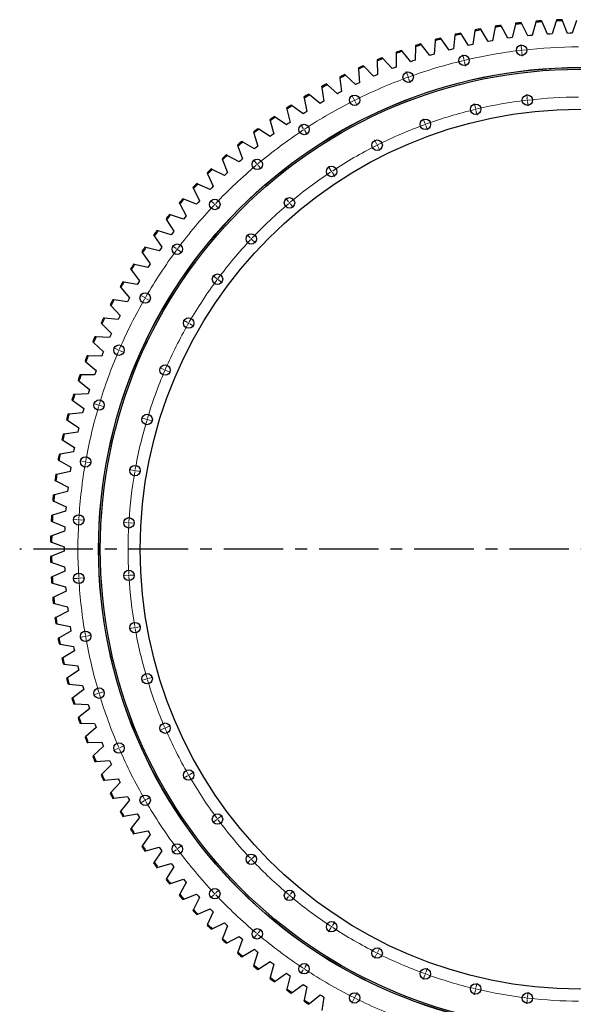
# Model space of a CAD drawing. Header units: millimetres. Extents: x 815 to 21680, y 64151 to 79763.
# Tile 2 of 18: x 3275 to 5343, y 66713 to 70389. Entities that reach past the tile are written whole.
import ezdxf

# ---------------------------------------------------------------- set-up
doc = ezdxf.new("R2010")
doc.units = ezdxf.units.MM
doc.header["$LTSCALE"] = 100
doc.linetypes.add('CENTER', pattern=[10.16, 6.35, -1.27, 1.27, -1.27])

msp = doc.modelspace()

# ---------------------------------------------------------------- linework, layer by layer
at = {"color": 7, "linetype": 'Continuous', "lineweight": 25}
for p, q in [((5050.8, 70360.3), (5041.1, 70310.5)), ((5051.6, 70364.5), (5050.8, 70360.3)), ((5074.3, 70364), (5072.2, 70367.8)), ((5098.7, 70319.5), (5074.3, 70364)), ((5126.6, 70371.2), (5115, 70321.8)), ((5127.6, 70375.3), (5126.6, 70371.2)), ((5150.2, 70373.9), (5148.3, 70377.7)), ((5172.9, 70328.5), (5150.2, 70373.9)), ((5202.7, 70379), (5189.2, 70330.1)), ((5203.9, 70383.1), (5202.7, 70379)), ((5226.4, 70380.9), (5224.7, 70384.8)), ((5247.3, 70334.6), (5226.4, 70380.9)), ((5279.1, 70383.9), (5263.7, 70335.6)), ((5280.4, 70388), (5279.1, 70383.9)), ((5302.9, 70384.9), (5301.2, 70388.8)), ((5322, 70337.8), (5302.9, 70384.9)), ((5355.6, 70385.9), (5338.3, 70338.2)), ((4849.7, 70316.8), (4847.2, 70320.3)), ((4900.8, 70329.9), (4895, 70279.5)), ((4901.3, 70334.2), (4900.8, 70329.9)), ((4923.9, 70335.4), (4921.6, 70339)), ((4951.8, 70293), (4923.9, 70335.4)), ((4975.5, 70346.6), (4967.7, 70296.4)), ((4976.2, 70350.8), (4975.5, 70346.6)), ((4998.8, 70351.2), (4996.6, 70354.8)), ((5025, 70307.7), (4998.8, 70351.2)), ((5106.8, 70320.7), (5098.7, 70319.5)), ((5115, 70321.8), (5106.8, 70320.7)), ((5181, 70329.3), (5172.9, 70328.5)), ((5189.2, 70330.1), (5181, 70329.3)), ((5255.5, 70335.1), (5247.3, 70334.6)), ((5263.7, 70335.6), (5255.5, 70335.1)), ((5330.2, 70338), (5322, 70337.8)), ((5338.3, 70338.2), (5330.2, 70338)), ((4753.6, 70288), (4751.7, 70237.3)), ((4753.8, 70292.3), (4753.6, 70288)), ((4776.2, 70295.3), (4773.6, 70298.6)), ((4807.3, 70255.1), (4776.2, 70295.3)), ((4826.8, 70310.4), (4822.9, 70259.8)), ((4827.1, 70314.7), (4826.8, 70310.4)), ((4879.1, 70275.4), (4849.7, 70316.8)), ((4959.7, 70294.7), (4951.8, 70293)), ((4967.7, 70296.4), (4959.7, 70294.7)), ((5033, 70309.1), (5025, 70307.7)), ((5041.1, 70310.5), (5033, 70309.1)), ((4632.1, 70243.8), (4629.2, 70247)), ((4681.3, 70267.1), (4681.3, 70262.8)), ((4681.3, 70262.8), (4681.4, 70212)), ((4703.7, 70270.9), (4700.9, 70274.2)), ((4736.2, 70232), (4703.7, 70270.9)), ((4815.1, 70257.5), (4807.3, 70255.1)), ((4822.9, 70259.8), (4815.1, 70257.5)), ((4887.1, 70277.5), (4879.1, 70275.4)), ((4895, 70279.5), (4887.1, 70277.5)), ((4561.6, 70213.9), (4558.7, 70217)), ((4597.1, 70177.6), (4561.6, 70213.9)), ((4609.9, 70239.1), (4610.1, 70234.8)), ((4610.1, 70234.8), (4612.1, 70184.1)), ((4666.2, 70206.2), (4632.1, 70243.8)), ((4681.4, 70212), (4673.8, 70209.1)), ((4744, 70234.7), (4736.2, 70232)), ((4751.7, 70237.3), (4744, 70234.7)), ((4470.6, 70174.9), (4471.1, 70170.6)), ((4492.4, 70181.3), (4489.3, 70184.2)), ((4529.3, 70146.4), (4492.4, 70181.3)), ((4539.7, 70208.3), (4540, 70204.1)), ((4540, 70204.1), (4544, 70153.5)), ((4604.6, 70180.9), (4597.1, 70177.6)), ((4612.1, 70184.1), (4604.6, 70180.9)), ((4673.8, 70209.1), (4666.2, 70206.2)), ((4403, 70138.8), (4403.6, 70134.6)), ((4424.5, 70146), (4421.2, 70148.8)), ((4462.6, 70112.6), (4424.5, 70146)), ((4471.1, 70170.6), (4477.1, 70120.2)), ((4536.6, 70150), (4529.3, 70146.4)), ((4544, 70153.5), (4536.6, 70150)), ((4336.8, 70100.1), (4337.6, 70095.9)), ((4357.9, 70108.2), (4354.6, 70110.8)), ((4397.4, 70076.2), (4357.9, 70108.2)), ((4403.6, 70134.6), (4411.6, 70084.4)), ((4469.9, 70116.4), (4462.6, 70112.6)), ((4477.1, 70120.2), (4469.9, 70116.4)), ((4292.9, 70067.7), (4289.5, 70070.3)), ((4333.6, 70037.4), (4292.9, 70067.7)), ((4337.6, 70095.9), (4347.4, 70046.1)), ((4404.5, 70080.3), (4397.4, 70076.2)), ((4411.6, 70084.4), (4404.5, 70080.3)), ((4229.6, 70024.8), (4226, 70027.2)), ((4272.1, 70058.8), (4273.1, 70054.7)), ((4273.1, 70054.7), (4284.9, 70005.3)), ((4340.5, 70041.7), (4333.6, 70037.4)), ((4347.4, 70046.1), (4340.5, 70041.7)), ((4209.1, 70015.1), (4210.2, 70011)), ((4210.2, 70011), (4223.9, 69962.1)), ((4271.4, 69996.1), (4229.6, 70024.8)), ((4278.1, 70000.7), (4271.4, 69996.1)), ((4284.9, 70005.3), (4278.1, 70000.7)), ((4147.8, 69969), (4149.1, 69964.9)), ((4149.1, 69964.9), (4164.7, 69916.6)), ((4167.9, 69979.5), (4164.3, 69981.8)), ((4210.8, 69952.4), (4167.9, 69979.5)), ((4217.3, 69957.3), (4210.8, 69952.4)), ((4223.9, 69962.1), (4217.3, 69957.3)), ((4088.4, 69920.5), (4089.8, 69916.5)), ((4089.8, 69916.5), (4107.2, 69868.9)), ((4108, 69931.8), (4104.3, 69933.9)), ((4151.9, 69906.4), (4108, 69931.8)), ((4164.7, 69916.6), (4158.3, 69911.5)), ((4050.1, 69881.8), (4046.3, 69883.8)), ((4094.9, 69858.1), (4050.1, 69881.8)), ((4158.3, 69911.5), (4151.9, 69906.4)), ((4030.8, 69869.8), (4032.4, 69865.8)), ((4032.4, 69865.8), (4051.7, 69818.9)), ((4101.1, 69863.5), (4094.9, 69858.1)), ((4107.2, 69868.9), (4101.1, 69863.5)), ((3975.3, 69816.9), (3977.1, 69813)), ((3977.1, 69813), (3998.2, 69766.8)), ((3994.1, 69829.6), (3990.2, 69831.5)), ((4039.8, 69807.7), (3994.1, 69829.6)), ((4045.8, 69813.3), (4039.8, 69807.7)), ((4051.7, 69818.9), (4045.8, 69813.3)), ((3940.1, 69775.3), (3936.2, 69777)), ((3986.7, 69755.1), (3940.1, 69775.3)), ((3921.9, 69761.8), (3923.8, 69758)), ((3923.8, 69758), (3946.7, 69712.7)), ((3992.4, 69761), (3986.7, 69755.1)), ((3998.2, 69766.8), (3992.4, 69761)), ((3870.7, 69704.8), (3872.7, 69701)), ((3872.7, 69701), (3897.3, 69656.6)), ((3888.4, 69718.9), (3884.4, 69720.5)), ((3935.7, 69700.6), (3888.4, 69718.9)), ((3941.2, 69706.7), (3935.7, 69700.6)), ((3946.7, 69712.7), (3941.2, 69706.7)), ((3838.8, 69660.6), (3834.8, 69662)), ((3886.8, 69644.1), (3838.8, 69660.6)), ((3821.7, 69645.7), (3823.9, 69642.1)), ((3823.9, 69642.1), (3850.2, 69598.7)), ((3892.1, 69650.4), (3886.8, 69644.1)), ((3897.3, 69656.6), (3892.1, 69650.4)), ((3775, 69584.9), (3777.4, 69581.3)), ((3791.6, 69600.4), (3787.5, 69601.6)), ((3840.2, 69585.8), (3791.6, 69600.4)), ((3845.2, 69592.2), (3840.2, 69585.8)), ((3850.2, 69598.7), (3845.2, 69592.2)), ((3777.4, 69581.3), (3805.3, 69539)), ((3730.7, 69522.2), (3733.2, 69518.8)), ((3733.2, 69518.8), (3762.8, 69477.5)), ((3746.7, 69538.4), (3742.5, 69539.5)), ((3795.8, 69525.6), (3746.7, 69538.4)), ((3800.6, 69532.3), (3795.8, 69525.6)), ((3805.3, 69539), (3800.6, 69532.3)), ((3704.2, 69474.7), (3700.1, 69475.6)), ((3753.8, 69463.9), (3704.2, 69474.7)), ((3762.8, 69477.5), (3758.3, 69470.7)), ((3688.9, 69457.9), (3691.6, 69454.6)), ((3691.6, 69454.6), (3722.7, 69414.5)), ((3758.3, 69470.7), (3753.8, 69463.9)), ((3664.3, 69409.4), (3660.1, 69410.1)), ((3714.3, 69400.5), (3664.3, 69409.4)), ((3718.5, 69407.5), (3714.3, 69400.5)), ((3722.7, 69414.5), (3718.5, 69407.5)), ((3649.7, 69392.1), (3652.4, 69388.8)), ((3652.4, 69388.8), (3685.1, 69350)), ((3626.9, 69342.6), (3622.7, 69343.2)), ((3677.2, 69335.7), (3626.9, 69342.6)), ((3681.1, 69342.8), (3677.2, 69335.7)), ((3685.1, 69350), (3681.1, 69342.8)), ((3613, 69324.7), (3615.8, 69321.6)), ((3615.8, 69321.6), (3650, 69284)), ((3578.9, 69256), (3581.9, 69253)), ((3592.1, 69274.4), (3587.9, 69274.8)), ((3642.7, 69269.4), (3592.1, 69274.4)), ((3646.3, 69276.7), (3642.7, 69269.4)), ((3650, 69284), (3646.3, 69276.7)), ((3581.9, 69253), (3617.5, 69216.8)), ((3547.5, 69186), (3550.6, 69183.1)), ((3550.6, 69183.1), (3587.6, 69148.3)), ((3560.1, 69204.9), (3555.8, 69205.2)), ((3610.7, 69201.9), (3560.1, 69204.9)), ((3614.1, 69209.3), (3610.7, 69201.9)), ((3617.5, 69216.8), (3614.1, 69209.3)), ((3587.6, 69148.3), (3584.5, 69140.8)), ((3518.9, 69114.9), (3522.1, 69112.1)), ((3522.1, 69112.1), (3560.4, 69078.8)), ((3530.7, 69134.2), (3526.4, 69134.3)), ((3581.4, 69133.2), (3530.7, 69134.2)), ((3584.5, 69140.8), (3581.4, 69133.2)), ((3557.6, 69071.1), (3554.8, 69063.4)), ((3560.4, 69078.8), (3557.6, 69071.1)), ((3493, 69042.7), (3496.4, 69040)), ((3496.4, 69040), (3535.9, 69008.2)), ((3504.1, 69062.5), (3499.8, 69062.4)), ((3554.8, 69063.4), (3504.1, 69062.5)), ((3533.4, 69000.4), (3530.9, 68992.6)), ((3535.9, 69008.2), (3533.4, 69000.4)), ((3470, 68969.5), (3473.4, 68967)), ((3473.4, 68967), (3514.2, 68936.7)), ((3480.3, 68989.7), (3476, 68989.5)), ((3530.9, 68992.6), (3480.3, 68989.7)), ((3512, 68928.8), (3509.8, 68921)), ((3514.2, 68936.7), (3512, 68928.8)), ((3449.8, 68895.5), (3453.4, 68893.1)), ((3453.4, 68893.1), (3495.3, 68864.5)), ((3459.3, 68916.1), (3455, 68915.7)), ((3509.8, 68921), (3459.3, 68916.1)), ((3493.4, 68856.5), (3491.5, 68848.5)), ((3495.3, 68864.5), (3493.4, 68856.5)), ((3432.5, 68820.8), (3436.2, 68818.5)), ((3436.2, 68818.5), (3479.1, 68791.5)), ((3441.2, 68841.8), (3437, 68841.2)), ((3491.5, 68848.5), (3441.2, 68841.8)), ((3477.5, 68783.5), (3476, 68775.5)), ((3479.1, 68791.5), (3477.5, 68783.5)), ((3418.2, 68745.4), (3421.9, 68743.3)), ((3426, 68766.7), (3421.8, 68766)), ((3421.9, 68743.3), (3465.9, 68718)), ((3476, 68775.5), (3426, 68766.7)), ((3464.6, 68709.9), (3463.3, 68701.9)), ((3465.9, 68718), (3464.6, 68709.9)), ((3406.7, 68669.6), (3410.5, 68667.6)), ((3413.7, 68691.2), (3409.5, 68690.3)), ((3410.5, 68667.6), (3455.4, 68644)), ((3463.3, 68701.9), (3413.7, 68691.2)), ((3454.5, 68635.9), (3453.5, 68627.8)), ((3455.4, 68644), (3454.5, 68635.9)), ((3398.2, 68593.4), (3402.1, 68591.6)), ((3404.4, 68615.2), (3400.2, 68614.2)), ((3453.5, 68627.8), (3404.4, 68615.2)), ((3402.1, 68591.6), (3447.9, 68569.7)), ((3447.2, 68561.6), (3446.6, 68553.4)), ((3447.9, 68569.7), (3447.2, 68561.6)), ((3398, 68538.9), (3393.9, 68537.7)), ((3446.6, 68553.4), (3398, 68538.9)), ((3392.7, 68516.9), (3396.6, 68515.2)), ((3396.6, 68515.2), (3443.2, 68495.2)), ((3442.9, 68487), (3442.6, 68478.8)), ((3443.2, 68495.2), (3442.9, 68487)), ((3394.5, 68462.5), (3390.5, 68461.1)), ((3442.6, 68478.8), (3394.5, 68462.5)), ((3390.1, 68440.2), (3394.1, 68438.7)), ((3394.1, 68438.7), (3441.5, 68420.5)), ((3441.5, 68420.5), (3441.4, 68412.3)), ((3441.4, 68412.3), (3441.5, 68404.1)), ((3394.1, 68385.9), (3390.1, 68384.4)), ((3441.5, 68404.1), (3394.1, 68385.9)), ((3390.5, 68363.5), (3394.5, 68362.2)), ((3394.5, 68362.2), (3442.6, 68345.8)), ((3442.6, 68345.8), (3442.9, 68337.6)), ((3442.9, 68337.6), (3443.2, 68329.5)), ((3396.6, 68309.4), (3392.7, 68307.8)), ((3443.2, 68329.5), (3396.6, 68309.4)), ((3393.9, 68286.9), (3398, 68285.7)), ((3398, 68285.7), (3446.6, 68271.2)), ((3446.6, 68271.2), (3447.2, 68263.1)), ((3447.2, 68263.1), (3447.9, 68254.9)), ((3402.1, 68233.1), (3398.2, 68231.3)), ((3447.9, 68254.9), (3402.1, 68233.1)), ((3400.2, 68210.5), (3404.4, 68209.4)), ((3404.4, 68209.4), (3453.5, 68196.8)), ((3453.5, 68196.8), (3454.5, 68188.7)), ((3454.5, 68188.7), (3455.4, 68180.6)), ((3410.5, 68157), (3406.7, 68155)), ((3455.4, 68180.6), (3410.5, 68157)), ((3409.5, 68134.4), (3413.7, 68133.5)), ((3413.7, 68133.5), (3463.3, 68122.8)), ((3463.3, 68122.8), (3464.6, 68114.7)), ((3464.6, 68114.7), (3465.9, 68106.6)), ((3421.9, 68081.3), (3418.2, 68079.2)), ((3465.9, 68106.6), (3421.9, 68081.3)), ((3421.8, 68058.6), (3426, 68057.9)), ((3426, 68057.9), (3476, 68049.2)), ((3476, 68049.2), (3477.5, 68041.1)), ((3477.5, 68041.1), (3479.1, 68033.1)), ((3436.2, 68006.1), (3432.5, 68003.9)), ((3479.1, 68033.1), (3436.2, 68006.1)), ((3437, 67983.5), (3441.2, 67982.9)), ((3441.2, 67982.9), (3491.5, 67976.1)), ((3491.5, 67976.1), (3493.4, 67968.1)), ((3493.4, 67968.1), (3495.3, 67960.2)), ((3453.4, 67931.5), (3449.8, 67929.1)), ((3495.3, 67960.2), (3453.4, 67931.5)), ((3455, 67908.9), (3459.3, 67908.5)), ((3459.3, 67908.5), (3509.8, 67903.7)), ((3509.8, 67903.7), (3512, 67895.8)), ((3512, 67895.8), (3514.2, 67887.9)), ((3473.4, 67857.7), (3470, 67855.1)), ((3514.2, 67887.9), (3473.4, 67857.7)), ((3476, 67835.2), (3480.3, 67834.9)), ((3480.3, 67834.9), (3530.9, 67832)), ((3530.9, 67832), (3533.4, 67824.2)), ((3533.4, 67824.2), (3535.9, 67816.5)), ((3496.4, 67784.7), (3493, 67782)), ((3535.9, 67816.5), (3496.4, 67784.7)), ((3499.8, 67762.2), (3504.1, 67762.2)), ((3504.1, 67762.2), (3554.8, 67761.3)), ((3554.8, 67761.3), (3557.6, 67753.6)), ((3557.6, 67753.6), (3560.4, 67745.9)), ((3522.1, 67712.6), (3518.9, 67709.8)), ((3560.4, 67745.9), (3522.1, 67712.6)), ((3526.4, 67690.3), (3530.7, 67690.4)), ((3530.7, 67690.4), (3581.4, 67691.5)), ((3587.6, 67676.3), (3550.6, 67641.5)), ((3581.4, 67691.5), (3584.5, 67683.9)), ((3584.5, 67683.9), (3587.6, 67676.3)), ((3550.6, 67641.5), (3547.5, 67638.6)), ((3555.8, 67619.5), (3560.1, 67619.7)), ((3560.1, 67619.7), (3610.7, 67622.8)), ((3617.5, 67607.9), (3581.9, 67571.7)), ((3610.7, 67622.8), (3614.1, 67615.3)), ((3614.1, 67615.3), (3617.5, 67607.9)), ((3581.9, 67571.7), (3578.9, 67568.6)), ((3587.9, 67549.8), (3592.1, 67550.2)), ((3592.1, 67550.2), (3642.7, 67555.2)), ((3650, 67540.6), (3615.8, 67503.1)), ((3642.7, 67555.2), (3646.3, 67547.9)), ((3646.3, 67547.9), (3650, 67540.6)), ((3615.8, 67503.1), (3613, 67499.9)), ((3622.7, 67481.5), (3626.9, 67482)), ((3626.9, 67482), (3677.2, 67489)), ((3685.1, 67474.7), (3652.4, 67435.8)), ((3677.2, 67489), (3681.1, 67481.8)), ((3681.1, 67481.8), (3685.1, 67474.7)), ((3652.4, 67435.8), (3649.7, 67432.6)), ((3664.3, 67415.2), (3714.3, 67424.1)), ((3714.3, 67424.1), (3718.5, 67417.1)), ((3718.5, 67417.1), (3722.7, 67410.1)), ((3660.1, 67414.5), (3664.3, 67415.2)), ((3722.7, 67410.1), (3691.6, 67370.1)), ((3691.6, 67370.1), (3688.9, 67366.7)), ((3700.1, 67349), (3704.2, 67350)), ((3704.2, 67350), (3753.8, 67360.8)), ((3762.8, 67347.1), (3733.2, 67305.9)), ((3753.8, 67360.8), (3758.3, 67353.9)), ((3758.3, 67353.9), (3762.8, 67347.1)), ((3733.2, 67305.9), (3730.7, 67302.4)), ((3742.5, 67285.2), (3746.7, 67286.3)), ((3746.7, 67286.3), (3795.8, 67299)), ((3805.3, 67285.7), (3777.4, 67243.3)), ((3795.8, 67299), (3800.6, 67292.3)), ((3800.6, 67292.3), (3805.3, 67285.7)), ((3777.4, 67243.3), (3775, 67239.8)), ((3791.6, 67224.3), (3840.2, 67238.9)), ((3840.2, 67238.9), (3845.2, 67232.4)), ((3845.2, 67232.4), (3850.2, 67226)), ((3787.5, 67223), (3791.6, 67224.3)), ((3850.2, 67226), (3823.9, 67182.5)), ((3823.9, 67182.5), (3821.7, 67178.9)), ((3834.8, 67162.7), (3838.8, 67164)), ((3838.8, 67164), (3886.8, 67180.6)), ((3897.3, 67168), (3872.7, 67123.6)), ((3886.8, 67180.6), (3892.1, 67174.3)), ((3892.1, 67174.3), (3897.3, 67168)), ((3872.7, 67123.6), (3870.7, 67119.9)), ((3888.4, 67105.7), (3935.7, 67124.1)), ((3935.7, 67124.1), (3941.2, 67118)), ((3884.4, 67104.2), (3888.4, 67105.7)), ((3946.7, 67112), (3923.8, 67066.6)), ((3941.2, 67118), (3946.7, 67112)), ((3923.8, 67066.6), (3921.9, 67062.8)), ((3936.2, 67047.6), (3940.1, 67049.3)), ((3940.1, 67049.3), (3986.7, 67069.5)), ((3998.2, 67057.8), (3977.1, 67011.7)), ((3986.7, 67069.5), (3992.4, 67063.7)), ((3992.4, 67063.7), (3998.2, 67057.8)), ((3977.1, 67011.7), (3975.3, 67007.8)), ((3994.1, 66995), (4039.8, 67017)), ((4039.8, 67017), (4045.8, 67011.4)), ((3990.2, 66993.2), (3994.1, 66995)), ((4051.7, 67005.8), (4032.4, 66958.8)), ((4045.8, 67011.4), (4051.7, 67005.8)), ((4032.4, 66958.8), (4030.8, 66954.9)), ((4046.3, 66940.8), (4050.1, 66942.8)), ((4050.1, 66942.8), (4094.9, 66966.6)), ((4107.2, 66955.8), (4089.8, 66908.1)), ((4094.9, 66966.6), (4101.1, 66961.2)), ((4101.1, 66961.2), (4107.2, 66955.8)), ((4089.8, 66908.1), (4088.4, 66904.1)), ((4108, 66892.8), (4151.9, 66918.3)), ((4164.7, 66908), (4149.1, 66859.7)), ((4151.9, 66918.3), (4158.3, 66913.1)), ((4158.3, 66913.1), (4164.7, 66908)), ((4104.3, 66890.7), (4108, 66892.8)), ((4167.9, 66845.2), (4210.8, 66872.3)), ((4210.8, 66872.3), (4217.3, 66867.4)), ((4217.3, 66867.4), (4223.9, 66862.5)), ((4149.1, 66859.7), (4147.8, 66855.7)), ((4164.3, 66842.9), (4167.9, 66845.2)), ((4223.9, 66862.5), (4210.2, 66813.6)), ((4229.6, 66799.8), (4271.4, 66828.6)), ((4271.4, 66828.6), (4278.1, 66823.9)), ((4210.2, 66813.6), (4209.1, 66809.5)), ((4226, 66797.4), (4229.6, 66799.8)), ((4284.9, 66819.3), (4273.1, 66770)), ((4278.1, 66823.9), (4284.9, 66819.3)), ((4273.1, 66770), (4272.1, 66765.8)), ((4289.5, 66754.4), (4292.9, 66756.9)), ((4292.9, 66756.9), (4333.6, 66787.3)), ((4333.6, 66787.3), (4340.5, 66782.9)), ((4347.4, 66778.6), (4337.6, 66728.8)), ((4340.5, 66782.9), (4347.4, 66778.6)), ((4337.6, 66728.8), (4336.8, 66724.6)), ((4357.9, 66716.5), (4397.4, 66748.4)), ((4397.4, 66748.4), (4404.5, 66744.3)), ((4411.6, 66740.2), (4403.6, 66690.1)), ((4404.5, 66744.3), (4411.6, 66740.2)), ((4354.6, 66713.8), (4357.9, 66716.5))]:
    msp.add_line(p, q, dxfattribs=at)
at = {"color": 0, "linetype": 'Continuous', "lineweight": 18}
for p, q in [((5149.2, 70279.6), (5147.3, 70296.5)), ((4933.9, 70241.6), (4930, 70258.2)), ((5149.8, 70274.6), (5149.5, 70277.1)), ((5149.8, 70274.6), (5150.1, 70272.2)), ((5150.4, 70269.7), (5152.4, 70252.8)), ((4935.1, 70236.8), (4934.5, 70239.2)), ((4935.1, 70236.8), (4935.7, 70234.4)), ((4936.3, 70231.9), (4940.2, 70215.4)), ((4724.5, 70178.9), (4718.7, 70194.9)), ((4726.2, 70174.2), (4725.4, 70176.6)), ((4726.2, 70174.2), (4727.1, 70171.9)), ((4727.9, 70169.5), (4733.7, 70153.6)), ((4523.8, 70092.4), (4516.1, 70107.5)), ((5171, 70093.4), (5169, 70110.3)), ((4526, 70087.9), (4524.9, 70090.1)), ((4526, 70087.9), (4527.1, 70085.7)), ((4528.2, 70083.4), (4535.9, 70068.2)), ((4977.2, 70059.2), (4973.3, 70075.7)), ((5171.6, 70088.4), (5171.3, 70090.9)), ((5171.6, 70088.4), (5171.9, 70085.9)), ((5172.2, 70083.4), (5174.1, 70066.6)), ((4978.3, 70054.3), (4977.8, 70056.8)), ((4978.3, 70054.3), (4978.9, 70051.9)), ((4979.5, 70049.5), (4983.4, 70032.9)), ((4334.4, 69983), (4325.1, 69997.2)), ((4788.6, 70002.8), (4782.8, 70018.7)), ((4790.3, 69998.1), (4789.5, 70000.4)), ((4790.3, 69998.1), (4791.2, 69995.7)), ((4792.1, 69993.4), (4797.9, 69977.4)), ((4337.2, 69978.9), (4335.8, 69981)), ((4337.2, 69978.9), (4338.5, 69976.8)), ((4339.9, 69974.7), (4349.3, 69960.5)), ((4607.9, 69924.8), (4600.3, 69940)), ((4610.2, 69920.3), (4609, 69922.6)), ((4610.2, 69920.3), (4611.3, 69918.1)), ((4612.4, 69915.9), (4620, 69900.7)), ((4159.1, 69852.5), (4148.1, 69865.5)), ((4162.3, 69848.7), (4160.7, 69850.6)), ((4162.3, 69848.7), (4163.9, 69846.7)), ((4165.5, 69844.8), (4176.4, 69831.8)), ((4437.5, 69826.4), (4428.1, 69840.6)), ((4440.2, 69822.2), (4438.8, 69824.3)), ((4440.2, 69822.2), (4441.6, 69820.1)), ((4443, 69818), (4452.3, 69803.8)), ((4000, 69702.5), (3987.7, 69714.1)), ((4003.7, 69699), (4001.9, 69700.7)), ((4003.7, 69699), (4005.5, 69697.3)), ((4007.3, 69695.6), (4019.7, 69683.9)), ((4279.6, 69708.9), (4268.7, 69721.9)), ((4282.8, 69705), (4281.2, 69706.9)), ((4282.8, 69705), (4284.4, 69703.1)), ((4286, 69701.2), (4296.9, 69688.2)), ((4136.4, 69573.8), (4124.1, 69585.5)), ((4140.1, 69570.4), (4138.2, 69572.1)), ((4140.1, 69570.4), (4141.9, 69568.6)), ((4143.7, 69566.9), (4156.1, 69555.3)), ((3859.5, 69535), (3845.9, 69545.1)), ((3863.5, 69532), (3861.5, 69533.5)), ((3863.5, 69532), (3865.5, 69530.5)), ((3867.5, 69529), (3881.2, 69518.9)), ((4009.9, 69423), (3996.3, 69433.2)), ((4013.9, 69420), (4011.9, 69421.5)), ((4013.9, 69420), (4015.9, 69418.5)), ((4017.9, 69417), (4031.6, 69406.9)), ((3739.4, 69352.3), (3724.7, 69360.8)), ((3743.7, 69349.8), (3741.5, 69351.1)), ((3743.7, 69349.8), (3745.9, 69348.6)), ((3748, 69347.3), (3762.8, 69338.8)), ((3901.8, 69258.6), (3887, 69267.1)), ((3906.1, 69256.1), (3903.9, 69257.3)), ((3906.1, 69256.1), (3908.2, 69254.8)), ((3910.4, 69253.6), (3925.1, 69245.1)), ((3641.3, 69157), (3625.6, 69163.7)), ((3645.8, 69155), (3643.6, 69156)), ((3645.8, 69155), (3648.1, 69154)), ((3650.4, 69153), (3666, 69146.3)), ((3813.4, 69082.7), (3797.8, 69089.4)), ((3818, 69080.7), (3815.7, 69081.7)), ((3818, 69080.7), (3820.3, 69079.7)), ((3822.6, 69078.7), (3838.2, 69072)), ((3566.5, 68951.5), (3550.2, 68956.4)), ((3571.3, 68950.1), (3568.9, 68950.8)), ((3571.3, 68950.1), (3573.7, 68949.4)), ((3576.1, 68948.6), (3592.3, 68943.8)), ((3746.1, 68897.7), (3729.8, 68902.6)), ((3750.9, 68896.3), (3748.5, 68897)), ((3750.9, 68896.3), (3753.3, 68895.6)), ((3755.7, 68894.9), (3772, 68890)), ((3516.1, 68738.8), (3499.3, 68741.7)), ((3521, 68737.9), (3518.5, 68738.3)), ((3521, 68737.9), (3523.4, 68737.5)), ((3525.9, 68737), (3542.7, 68734.1)), ((3700.7, 68706.2), (3684, 68709.2)), ((3705.6, 68705.4), (3703.2, 68705.8)), ((3705.6, 68705.4), (3708.1, 68704.9)), ((3710.6, 68704.5), (3727.3, 68701.5)), ((3490.7, 68521.6), (3473.7, 68522.6)), ((3495.7, 68521.3), (3493.2, 68521.5)), ((3495.7, 68521.3), (3498.2, 68521.2)), ((3500.7, 68521.1), (3517.6, 68520.1)), ((3677.9, 68510.7), (3660.9, 68511.7)), ((3682.9, 68510.4), (3680.4, 68510.6)), ((3682.9, 68510.4), (3685.4, 68510.3)), ((3687.8, 68510.2), (3704.8, 68509.2)), ((3490.7, 68303), (3473.7, 68302)), ((3495.7, 68303.3), (3493.2, 68303.2)), ((3495.7, 68303.3), (3498.2, 68303.4)), ((3500.7, 68303.6), (3517.6, 68304.6)), ((3677.9, 68313.9), (3660.9, 68312.9)), ((3682.9, 68314.2), (3680.4, 68314.1)), ((3682.9, 68314.2), (3685.4, 68314.3)), ((3687.8, 68314.5), (3704.8, 68315.5)), ((3700.7, 68118.4), (3684, 68115.5)), ((3705.6, 68119.3), (3703.2, 68118.9)), ((3705.6, 68119.3), (3708.1, 68119.7)), ((3710.6, 68120.2), (3727.3, 68123.1)), ((3516.1, 68085.9), (3499.3, 68082.9)), ((3521, 68086.7), (3518.5, 68086.3)), ((3521, 68086.7), (3523.4, 68087.2)), ((3525.9, 68087.6), (3542.7, 68090.6)), ((3755.7, 67929.8), (3772, 67934.7)), ((3746.1, 67926.9), (3729.8, 67922)), ((3750.9, 67928.3), (3748.5, 67927.6)), ((3750.9, 67928.3), (3753.3, 67929.1)), ((3566.5, 67873.1), (3550.2, 67868.3)), ((3571.3, 67874.6), (3568.9, 67873.9)), ((3571.3, 67874.6), (3573.7, 67875.3)), ((3576.1, 67876), (3592.3, 67880.9)), ((3822.6, 67745.9), (3838.2, 67752.7)), ((3813.4, 67742), (3797.8, 67735.2)), ((3818, 67743.9), (3815.7, 67742.9)), ((3818, 67743.9), (3820.3, 67744.9)), ((3650.4, 67671.7), (3666, 67678.4)), ((3641.3, 67667.7), (3625.6, 67661)), ((3645.8, 67669.7), (3643.6, 67668.7)), ((3645.8, 67669.7), (3648.1, 67670.7)), ((3901.8, 67566.1), (3887, 67557.6)), ((3906.1, 67568.6), (3903.9, 67567.3)), ((3906.1, 67568.6), (3908.2, 67569.8)), ((3910.4, 67571.1), (3925.1, 67579.6)), ((3739.4, 67472.3), (3724.7, 67463.8)), ((3743.7, 67474.8), (3741.5, 67473.6)), ((3743.7, 67474.8), (3745.9, 67476.1)), ((3748, 67477.3), (3762.8, 67485.8)), ((4017.9, 67407.6), (4031.6, 67417.8)), ((4009.9, 67401.6), (3996.3, 67391.5)), ((4013.9, 67404.6), (4011.9, 67403.1)), ((4013.9, 67404.6), (4015.9, 67406.1)), ((3867.5, 67295.6), (3881.2, 67305.8)), ((3859.5, 67289.7), (3845.9, 67279.5)), ((3863.5, 67292.7), (3861.5, 67291.2)), ((3863.5, 67292.7), (3865.5, 67294.1)), ((4143.7, 67257.7), (4156.1, 67269.4)), ((4136.4, 67250.9), (4124.1, 67239.2)), ((4140.1, 67254.3), (4138.2, 67252.6)), ((4140.1, 67254.3), (4141.9, 67256)), ((4000, 67122.2), (3987.7, 67110.5)), ((4003.7, 67125.6), (4001.9, 67123.9)), ((4003.7, 67125.6), (4005.5, 67127.3)), ((4007.3, 67129.1), (4019.7, 67140.7)), ((4286, 67123.5), (4296.9, 67136.5)), ((4279.6, 67115.8), (4268.7, 67102.8)), ((4282.8, 67119.6), (4281.2, 67117.7)), ((4282.8, 67119.6), (4284.4, 67121.5)), ((4443, 67006.6), (4452.3, 67020.8)), ((4162.3, 66976), (4160.7, 66974.1)), ((4162.3, 66976), (4163.9, 66977.9)), ((4165.5, 66979.8), (4176.4, 66992.8)), ((4437.5, 66998.3), (4428.1, 66984.1)), ((4440.2, 67002.4), (4438.8, 67000.3)), ((4440.2, 67002.4), (4441.6, 67004.5)), ((4159.1, 66972.2), (4148.1, 66959.1)), ((4610.2, 66904.3), (4609, 66902.1)), ((4610.2, 66904.3), (4611.3, 66906.6)), ((4612.4, 66908.8), (4620, 66924)), ((4607.9, 66899.9), (4600.3, 66884.7)), ((4334.4, 66841.6), (4325.1, 66827.4)), ((4337.2, 66845.8), (4335.8, 66843.7)), ((4337.2, 66845.8), (4338.5, 66847.9)), ((4339.9, 66850), (4349.3, 66864.2)), ((4790.3, 66826.6), (4791.2, 66828.9)), ((4792.1, 66831.3), (4797.9, 66847.3)), ((4788.6, 66821.9), (4782.8, 66805.9)), ((4790.3, 66826.6), (4789.5, 66824.2)), ((4979.5, 66775.2), (4983.4, 66791.7)), ((4528.2, 66741.2), (4535.9, 66756.4)), ((4977.2, 66765.4), (4973.3, 66748.9)), ((4978.3, 66770.3), (4977.8, 66767.9)), ((4978.3, 66770.3), (4978.9, 66772.7)), ((5172.2, 66741.2), (5174.1, 66758.1)), ((4523.8, 66732.3), (4516.1, 66717.1)), ((4526, 66736.8), (4524.9, 66734.5)), ((4526, 66736.8), (4527.1, 66739)), ((5171, 66731.3), (5169, 66714.4)), ((5171.6, 66736.2), (5171.3, 66733.8)), ((5171.6, 66736.2), (5171.9, 66738.7))]:
    msp.add_line(p, q, dxfattribs=at)
at = {"linetype": 'CENTER', "ltscale": 0.35}
msp.add_line((7460.2, 68412.3), (3274.8, 68412.3), dxfattribs=at)
at = {"color": 7, "linetype": 'Continuous', "lineweight": 25}
for centre, radius in [((5149.8, 70274.6), 19.5), ((4935.1, 70236.8), 19.5), ((5367.5, 68412.3), 1798), ((5367.5, 68412.3), 1797.5), ((5367.5, 68412.3), 1791.5), ((4726.2, 70174.2), 19.5), ((4526, 70087.9), 19.5), ((5171.6, 70088.4), 19.5), ((4978.3, 70054.3), 19.5), ((5367.5, 68412.3), 1642.5), ((4337.2, 69978.9), 19.5), ((4790.3, 69998.1), 19.5), ((4610.2, 69920.3), 19.5), ((4162.3, 69848.7), 19.5), ((4440.2, 69822.2), 19.5), ((4003.7, 69699), 19.5), ((4282.8, 69705), 19.5), ((4140.1, 69570.4), 19.5), ((3863.5, 69532), 19.5), ((4013.9, 69420), 19.5), ((3743.7, 69349.8), 19.5), ((3906.1, 69256.1), 19.5), ((3645.8, 69155), 19.5), ((3818, 69080.7), 19.5), ((3571.3, 68950.1), 19.5), ((3750.9, 68896.3), 19.5), ((3521, 68737.9), 19.5), ((3705.6, 68705.4), 19.5), ((3495.7, 68521.3), 19.5), ((3682.9, 68510.4), 19.5), ((3495.7, 68303.3), 19.5), ((3682.9, 68314.2), 19.5), ((3705.6, 68119.3), 19.5), ((3521, 68086.7), 19.5), ((3750.9, 67928.3), 19.5), ((3571.3, 67874.6), 19.5), ((3818, 67743.9), 19.5), ((3645.8, 67669.7), 19.5), ((3906.1, 67568.6), 19.5), ((3743.7, 67474.8), 19.5), ((4013.9, 67404.6), 19.5), ((3863.5, 67292.7), 19.5), ((4140.1, 67254.3), 19.5), ((4003.7, 67125.6), 19.5), ((4282.8, 67119.6), 19.5), ((4440.2, 67002.4), 19.5), ((4162.3, 66976), 19.5), ((4610.2, 66904.3), 19.5), ((4337.2, 66845.8), 19.5), ((4790.3, 66826.6), 19.5), ((4526, 66736.8), 19.5), ((4978.3, 66770.3), 19.5), ((5171.6, 66736.2), 19.5)]:
    msp.add_circle(centre, radius, dxfattribs=at)
for radius, start, end in [(1973.6, 98.5438, 99.234), (1977.6, 98.5866, 99.1912), (1973.6, 96.3216, 97.0117), (1977.6, 96.3644, 96.969), (1973.6, 94.0994, 94.7895), (1977.6, 94.1421, 94.7468), (1973.6, 91.8771, 92.5673), (1977.6, 91.9199, 92.5245), (1977.6, 105.2532, 105.8579), (1973.6, 102.9883, 103.6784), (1977.6, 103.031, 103.6356), (1973.6, 100.766, 101.4562), (1977.6, 100.8088, 101.4134), (1973.6, 107.4327, 108.1229), (1977.6, 107.4755, 108.0801), (1973.6, 105.2105, 105.9006), (1977.6, 111.9199, 112.5245), (1977.6, 109.6977, 110.3023), (1973.6, 109.6549, 110.3451), (1977.6, 114.1421, 114.7468), (1973.6, 114.0994, 114.7895), (1973.6, 111.8771, 112.5673), (1977.6, 116.3644, 116.969), (1973.6, 116.3216, 117.0117), (1977.6, 118.5866, 119.1912), (1973.6, 118.5438, 119.234), (1977.6, 120.8088, 121.4134), (1973.6, 120.766, 121.4562), (1977.6, 123.031, 123.6356), (1973.6, 122.9883, 123.6784), (1977.6, 125.2532, 125.8579), (1973.6, 125.2105, 125.9006), (1977.6, 127.4755, 128.0801), (1973.6, 127.4327, 128.1229), (1977.6, 129.6977, 130.3023), (1973.6, 129.6549, 130.3451), (1977.6, 131.9199, 132.5245), (1973.6, 131.8771, 132.5673), (1977.6, 134.1421, 134.7468), (1973.6, 134.0994, 134.7895), (1977.6, 136.3644, 136.969), (1973.6, 136.3216, 137.0117), (1977.6, 138.5866, 139.1912), (1973.6, 138.5438, 139.234), (1977.6, 140.8088, 141.4134), (1973.6, 140.766, 141.4562), (1977.6, 143.031, 143.6356), (1973.6, 142.9883, 143.6784), (1977.6, 145.2532, 145.8579), (1973.6, 145.2105, 145.9006), (1977.6, 147.4755, 148.0801), (1973.6, 147.4327, 148.1229), (1977.6, 149.6977, 150.3023), (1973.6, 149.6549, 150.3451), (1977.6, 151.9199, 152.5245), (1973.6, 151.8771, 152.5673), (1977.6, 154.1421, 154.7468), (1973.6, 154.0994, 154.7895), (1977.6, 156.3644, 156.969), (1973.6, 156.3216, 157.0117), (1977.6, 158.5866, 159.1912), (1973.6, 158.5438, 159.234), (1977.6, 160.8088, 161.4134), (1973.6, 160.766, 161.4562), (1977.6, 163.031, 163.6356), (1973.6, 162.9883, 163.6784), (1977.6, 165.2532, 165.8579), (1973.6, 165.2105, 165.9006), (1977.6, 167.4755, 168.0801), (1973.6, 167.4327, 168.1229), (1977.6, 169.6977, 170.3023), (1973.6, 169.6549, 170.3451), (1977.6, 171.9199, 172.5245), (1973.6, 171.8771, 172.5673), (1977.6, 174.1421, 174.7468), (1973.6, 174.0994, 174.7895), (1977.6, 176.3644, 176.969), (1973.6, 176.3216, 177.0117), (1977.6, 178.5866, 179.1912), (1973.6, 178.5438, 179.234), (1977.6, 180.8088, 181.4134), (1973.6, 180.766, 181.4562), (1977.6, 183.031, 183.6356), (1973.6, 182.9883, 183.6784), (1977.6, 185.2532, 185.8579), (1973.6, 185.2105, 185.9006), (1977.6, 187.4755, 188.0801), (1973.6, 187.4327, 188.1229), (1977.6, 189.6977, 190.3023), (1973.6, 189.6549, 190.3451), (1973.6, 191.8771, 192.5673), (1977.6, 191.9199, 192.5245), (1973.6, 194.0994, 194.7895), (1977.6, 194.1421, 194.7468), (1973.6, 196.3216, 197.0117), (1977.6, 196.3644, 196.969), (1973.6, 198.5438, 199.234), (1977.6, 198.5866, 199.1912), (1973.6, 200.766, 201.4562), (1977.6, 200.8088, 201.4134), (1977.6, 203.031, 203.6356), (1973.6, 202.9883, 203.6784), (1977.6, 205.2532, 205.8579), (1973.6, 205.2105, 205.9006), (1977.6, 207.4755, 208.0801), (1973.6, 207.4327, 208.1229), (1977.6, 209.6977, 210.3023), (1973.6, 209.6549, 210.3451), (1977.6, 211.9199, 212.5245), (1973.6, 211.8771, 212.5673), (1973.6, 214.0994, 214.7895), (1977.6, 214.1421, 214.7468), (1977.6, 216.3644, 216.969), (1973.6, 216.3216, 217.0117), (1977.6, 218.5866, 219.1912), (1973.6, 218.5438, 219.234), (1973.6, 220.766, 221.4562), (1977.6, 220.8088, 221.4134), (1977.6, 223.031, 223.6356), (1973.6, 222.9883, 223.6784), (1973.6, 225.2105, 225.9006), (1977.6, 225.2532, 225.8579), (1977.6, 227.4755, 228.0801), (1973.6, 227.4327, 228.1229), (1977.6, 229.6977, 230.3023), (1973.6, 229.6549, 230.3451), (1977.6, 231.9199, 232.5245), (1973.6, 231.8771, 232.5673), (1977.6, 234.1421, 234.7468), (1973.6, 234.0994, 234.7895), (1977.6, 236.3644, 236.969), (1973.6, 236.3216, 237.0117), (1977.6, 238.5866, 239.1912), (1973.6, 238.5438, 239.234)]:
    msp.add_arc((5367.5, 68412.3), radius, start, end, dxfattribs=at)
at = {"color": 0, "linetype": 'Continuous', "lineweight": 18}
for radius, start, end in [(1875, 90.1528, 96.5139), (1875, 96.8195, 103.1805), (1875, 96.6667, 96.7431), (1875, 96.5903, 96.6667), (1875, 103.4861, 109.8472), (1875, 103.3333, 103.4097), (1875, 103.2569, 103.3333), (1875, 110, 110.0764), (1875, 109.9236, 110), (1875, 110.1528, 116.5139), (1687.5, 90.1698, 96.4969), (1875, 116.8195, 123.1805), (1875, 116.6667, 116.7431), (1875, 116.5903, 116.6667), (1687.5, 96.8364, 103.1636), (1687.5, 96.6667, 96.7515), (1687.5, 96.5818, 96.6667), (1687.5, 103.5031, 109.8302), (1687.5, 103.3333, 103.4182), (1687.5, 103.2485, 103.3333), (1687.5, 110.1698, 116.4969), (1687.5, 110, 110.0849), (1687.5, 109.9151, 110), (1875, 123.4861, 129.8472), (1875, 123.3333, 123.4097), (1875, 123.2569, 123.3333), (1687.5, 116.8364, 123.1636), (1687.5, 116.6667, 116.7515), (1687.5, 116.5818, 116.6667), (1875, 130.1528, 136.5139), (1875, 130, 130.0764), (1875, 129.9236, 130), (1687.5, 123.5031, 129.8302), (1687.5, 123.3333, 123.4182), (1687.5, 123.2485, 123.3333), (1875, 136.8195, 143.1805), (1875, 136.6667, 136.7431), (1875, 136.5903, 136.6667), (1687.5, 130.1698, 136.4969), (1687.5, 130, 130.0849), (1687.5, 129.9151, 130), (1687.5, 136.8364, 143.1636), (1687.5, 136.6667, 136.7515), (1687.5, 136.5818, 136.6667), (1875, 143.4861, 149.8472), (1875, 143.3333, 143.4097), (1875, 143.2569, 143.3333), (1687.5, 143.5031, 149.8302), (1687.5, 143.3333, 143.4182), (1687.5, 143.2485, 143.3333), (1875, 150.1528, 156.5139), (1875, 150, 150.0764), (1875, 149.9236, 150), (1687.5, 150, 150.0849), (1687.5, 149.9151, 150), (1687.5, 150.1698, 156.4969), (1875, 156.8195, 163.1805), (1875, 156.6667, 156.7431), (1875, 156.5903, 156.6667), (1687.5, 156.8364, 163.1636), (1687.5, 156.6667, 156.7515), (1687.5, 156.5818, 156.6667), (1875, 163.4861, 169.8472), (1875, 163.3333, 163.4097), (1875, 163.2569, 163.3333), (1687.5, 163.5031, 169.8302), (1687.5, 163.3333, 163.4182), (1687.5, 163.2485, 163.3333), (1875, 169.9236, 170), (1875, 170.1528, 176.5139), (1875, 170, 170.0764), (1687.5, 170, 170.0849), (1687.5, 169.9151, 170), (1687.5, 170.1698, 176.4969), (1875, 176.6667, 176.7431), (1875, 176.5903, 176.6667), (1875, 176.8195, 183.1805), (1687.5, 176.8364, 183.1636), (1687.5, 176.6667, 176.7515), (1687.5, 176.5818, 176.6667), (1875, 183.2569, 183.3333), (1875, 183.3333, 183.4097), (1875, 183.4861, 189.8472), (1687.5, 183.2485, 183.3333), (1687.5, 183.3333, 183.4182), (1687.5, 183.5031, 189.8302), (1687.5, 189.9151, 190), (1687.5, 190, 190.0849), (1687.5, 190.1698, 196.4969), (1875, 189.9236, 190), (1875, 190, 190.0764), (1875, 190.1528, 196.5139), (1687.5, 196.5818, 196.6667), (1687.5, 196.6667, 196.7515), (1687.5, 196.8364, 203.1636), (1875, 196.5903, 196.6667), (1875, 196.6667, 196.7431), (1875, 196.8195, 203.1805), (1687.5, 203.2485, 203.3333), (1687.5, 203.3333, 203.4182), (1687.5, 203.5031, 209.8302), (1875, 203.2569, 203.3333), (1875, 203.3333, 203.4097), (1875, 203.4861, 209.8472), (1687.5, 209.9151, 210), (1687.5, 210, 210.0849), (1687.5, 210.1698, 216.4969), (1875, 209.9236, 210), (1875, 210, 210.0764), (1875, 210.1528, 216.5139), (1687.5, 216.5818, 216.6667), (1687.5, 216.6667, 216.7515), (1687.5, 216.8364, 223.1636), (1875, 216.5903, 216.6667), (1875, 216.6667, 216.7431), (1875, 216.8195, 223.1805), (1687.5, 223.2485, 223.3333), (1687.5, 223.3333, 223.4182), (1687.5, 223.5031, 229.8302), (1875, 223.2569, 223.3333), (1875, 223.3333, 223.4097), (1875, 223.4861, 229.8472), (1687.5, 229.9151, 230), (1687.5, 230, 230.0849), (1687.5, 230.1698, 236.4969), (1875, 229.9236, 230), (1875, 230, 230.0764), (1687.5, 236.5818, 236.6667), (1687.5, 236.6667, 236.7515), (1687.5, 236.8364, 243.1636), (1875, 230.1528, 236.5139), (1687.5, 243.2485, 243.3333), (1687.5, 243.3333, 243.4182), (1687.5, 243.5031, 249.8302), (1875, 236.5903, 236.6667), (1875, 236.6667, 236.7431), (1875, 236.8195, 243.1805), (1687.5, 249.9151, 250), (1687.5, 250, 250.0849), (1687.5, 250.1698, 256.4969), (1687.5, 256.5818, 256.6667), (1687.5, 256.6667, 256.7515), (1687.5, 256.8364, 263.1636), (1875, 243.2569, 243.3333), (1875, 243.3333, 243.4097), (1875, 243.4861, 249.8472), (1687.5, 263.2485, 263.3333), (1687.5, 263.3333, 263.4182), (1687.5, 263.5031, 269.8302)]:
    msp.add_arc((5367.5, 68412.3), radius, start, end, dxfattribs=at)

doc.saveas('drawing.dxf')
